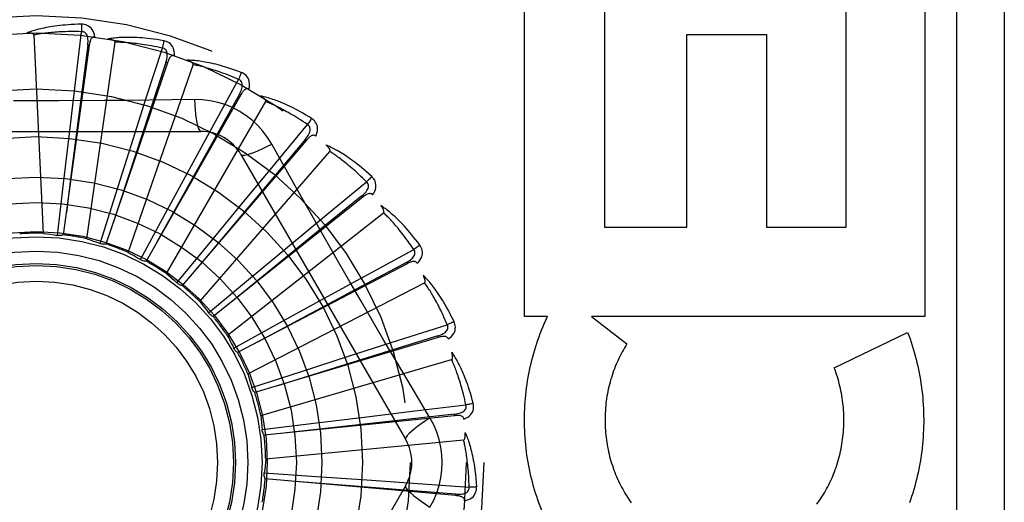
# Model space of a CAD drawing. Header units: inches. Extents: x 0 to 262, y 0 to 169.
# Tile 57 of 256: x 47.746 to 48.365, y 74.825 to 75.129. Entities that reach past the tile are written whole.
import ezdxf

# ---------------------------------------------------------------- set-up
doc = ezdxf.new("R2010")
doc.units = ezdxf.units.IN
doc.header["$LTSCALE"] = 14.384615
doc.header["$MEASUREMENT"] = 0
doc.linetypes.add('HIDDEN', pattern=[0.2, 0.1, -0.1])
doc.layers.add('LEFTHAND_DOOR_ASSEMBLY', color=7, linetype='CONTINUOUS')

msp = doc.modelspace()

# ---------------------------------------------------------------- linework, layer by layer
at = {"layer": 'LEFTHAND_DOOR_ASSEMBLY', "color": 8, "linetype": 'HIDDEN'}
for p, q in [((48.33492, 75.22554), (48.33492, 74.47554)), ((48.36492, 75.22554), (48.36492, 74.47554)), ((48.0634, 74.94248), (48.0634, 75.14833)), ((48.11355, 75.14833), (48.11355, 74.99855)), ((48.26542, 74.99855), (48.26542, 75.14833)), ((48.31505, 75.14833), (48.31505, 74.94248)), ((47.78104, 75.08952), (47.78492, 75.12158)), ((47.76099, 74.99471), (47.75505, 75.11954)), ((47.78819, 74.99124), (47.80598, 75.11494)), ((48.1653, 74.99855), (48.1653, 75.11987)), ((48.1653, 75.11987), (48.21546, 75.11987)), ((48.21546, 75.11987), (48.21546, 74.99855)), ((47.78977, 75.11302), (47.77345, 74.99378)), ((47.78882, 75.11315), (47.77806, 75.02895)), ((47.78977, 75.11302), (47.78882, 75.11315)), ((47.82582, 75.08054), (47.8357, 75.11129)), ((47.83884, 75.10196), (47.80025, 74.98797)), ((47.83884, 75.10196), (47.83793, 75.10227)), ((47.81425, 74.98269), (47.85512, 75.10078)), ((47.77724, 75.05756), (47.78104, 75.08952)), ((47.8681, 75.06325), (47.88361, 75.09157)), ((47.81604, 75.04988), (47.82582, 75.08054)), ((47.88494, 75.08182), (47.82546, 74.97719)), ((47.83821, 74.96935), (47.9007, 75.07758)), ((47.85587, 75.07889), (47.84171, 75.07868)), ((47.88494, 75.08182), (47.8841, 75.08229)), ((47.65297, 75.05887), (47.85986, 75.05887)), ((47.85269, 75.03499), (47.8681, 75.06325)), ((47.90634, 75.03827), (47.92693, 75.06314)), ((47.77354, 75.02598), (47.77724, 75.05756)), ((47.92638, 75.05332), (47.84819, 74.96183)), ((47.92638, 75.05332), (47.92566, 75.05394)), ((47.80643, 75.01957), (47.81604, 75.04988)), ((47.85922, 74.95173), (47.94106, 75.04617)), ((47.88512, 75.04429), (47.98856, 74.86512)), ((47.83752, 75.00705), (47.85269, 75.03499)), ((47.88586, 75.01344), (47.90634, 75.03827)), ((47.77806, 75.02895), (47.77539, 75.00785)), ((47.76979, 74.9934), (47.77354, 75.02598)), ((47.93915, 75.0065), (47.96409, 75.02703)), ((47.79658, 74.98829), (47.80643, 75.01957)), ((47.96169, 75.01749), (47.86759, 74.94245)), ((47.96169, 75.01749), (47.96109, 75.01824)), ((47.86567, 74.98887), (47.88586, 75.01344)), ((47.82193, 74.9782), (47.83752, 75.00705)), ((47.87651, 74.93044), (47.97475, 75.00769)), ((47.91435, 74.986), (47.93915, 75.0065)), ((47.94638, 74.9766), (47.93228, 75.00133)), ((48.11355, 74.99855), (48.1653, 74.99855)), ((48.21546, 74.99855), (48.26542, 74.99855)), ((47.8449, 74.96349), (47.86567, 74.98887)), ((47.88988, 74.96569), (47.91435, 74.986)), ((47.96537, 74.9691), (47.99374, 74.98454)), ((47.98958, 74.97562), (47.88298, 74.91975)), ((47.98958, 74.97562), (47.98913, 74.97647)), ((47.86468, 74.9447), (47.88988, 74.96569)), ((47.93713, 74.95366), (47.96537, 74.9691)), ((47.88947, 74.90627), (48.00054, 74.96353)), ((47.90926, 74.93835), (47.93713, 74.95366)), ((48.07786, 74.94248), (48.0634, 74.94248)), ((48.07571, 74.93773), (48.07786, 74.94248)), ((48.1055, 74.94248), (48.12768, 74.92523)), ((48.31505, 74.94248), (48.1055, 74.94248)), ((47.88055, 74.92251), (47.90926, 74.93835)), ((47.98403, 74.92741), (48.01481, 74.9372)), ((48.00903, 74.92923), (47.89379, 74.89455)), ((48.00903, 74.92923), (48.00876, 74.93015)), ((48.25801, 74.91018), (48.30414, 74.9324)), ((47.88067, 74.92227), (47.88055, 74.92251)), ((47.95338, 74.9176), (47.98403, 74.92741)), ((47.92312, 74.90784), (47.95338, 74.9176)), ((47.89761, 74.88008), (48.01752, 74.91529)), ((47.89192, 74.89772), (47.92312, 74.90784)), ((47.99447, 74.88295), (48.02654, 74.88674)), ((48.00391, 74.87858), (47.99664, 74.89075)), ((48.01936, 74.88), (47.89964, 74.86776)), ((47.93095, 74.87526), (47.96251, 74.87911)), ((47.96251, 74.87911), (47.99447, 74.88295)), ((48.01936, 74.88), (48.01927, 74.88096)), ((47.89841, 74.87122), (47.93095, 74.87526)), ((47.90065, 74.85283), (48.02505, 74.86471)), ((47.89975, 74.84398), (47.93248, 74.84178)), ((47.98856, 74.83595), (47.88512, 74.65679)), ((48.02019, 74.82971), (47.90031, 74.84034)), ((47.93248, 74.84178), (47.96419, 74.83959)), ((47.96419, 74.83959), (47.9963, 74.83731)), ((47.9963, 74.83731), (48.02851, 74.83496)), ((48.02019, 74.82971), (48.02027, 74.83066))]:
    msp.add_line(p, q, dxfattribs=at)
for points in [[(47.78486, 75.12625), (47.78263, 75.12621), (47.7805, 75.12613), (47.77847, 75.12603), (47.77652, 75.12591), (47.77467, 75.12577), (47.7729, 75.12561), (47.77121, 75.12543), (47.7696, 75.12524), (47.76806, 75.12504), (47.76659, 75.12482), (47.76519, 75.1246), (47.76385, 75.12437), (47.76257, 75.12413), (47.76134, 75.12389), (47.76018, 75.12365), (47.75906, 75.1234), (47.758, 75.12314), (47.75699, 75.12288), (47.75602, 75.12262), (47.75511, 75.12235), (47.75423, 75.12209), (47.7534, 75.12182), (47.75261, 75.12155), (47.75185, 75.12128), (47.75113, 75.12101), (47.75045, 75.12074)], [(47.75505, 75.11954), (47.755, 75.11971), (47.75493, 75.11986), (47.75481, 75.11999), (47.75466, 75.1201), (47.75448, 75.1202), (47.7543, 75.12029), (47.75409, 75.12036), (47.75388, 75.12043), (47.75365, 75.12049), (47.75341, 75.12054), (47.75317, 75.12058), (47.75291, 75.12062), (47.75264, 75.12066), (47.75237, 75.12069), (47.75208, 75.12071), (47.75178, 75.12073), (47.75147, 75.12074), (47.75115, 75.12075), (47.75085, 75.12075), (47.75055, 75.12074)], [(47.78492, 75.12158), (47.78307, 75.12162), (47.78129, 75.12164), (47.77959, 75.12165), (47.77796, 75.12164), (47.7764, 75.12161), (47.7749, 75.12158), (47.77347, 75.12153), (47.77209, 75.12147), (47.77078, 75.1214), (47.76951, 75.12132), (47.7683, 75.12124), (47.76714, 75.12115), (47.76602, 75.12105), (47.76495, 75.12095), (47.76392, 75.12085), (47.76294, 75.12074), (47.76199, 75.12063), (47.76109, 75.12051), (47.76022, 75.1204), (47.75938, 75.12028), (47.75858, 75.12016), (47.75781, 75.12004), (47.75708, 75.11992), (47.75637, 75.11979), (47.75569, 75.11967), (47.75505, 75.11954)], [(47.79325, 75.11828), (47.79301, 75.11962), (47.79266, 75.12084), (47.7922, 75.12194), (47.79164, 75.12291), (47.79098, 75.12376), (47.79022, 75.12448), (47.78937, 75.12507), (47.78847, 75.12554), (47.78754, 75.12588), (47.78661, 75.1261), (47.78572, 75.12623), (47.78486, 75.12625)], [(47.78486, 75.12625), (47.7849, 75.12563), (47.78492, 75.12492), (47.78494, 75.12414), (47.78494, 75.12332), (47.78494, 75.12245), (47.78492, 75.12158)], [(47.78882, 75.11315), (47.78893, 75.11418), (47.78899, 75.11516), (47.78899, 75.11609), (47.78893, 75.11698), (47.7888, 75.11781), (47.78862, 75.11858), (47.78836, 75.11929), (47.78804, 75.11992), (47.78765, 75.12045), (47.78718, 75.12089), (47.78666, 75.12122), (47.78609, 75.12144), (47.78551, 75.12156), (47.78491, 75.12158)], [(47.79325, 75.11828), (47.79279, 75.1183), (47.79236, 75.11824), (47.79197, 75.11808), (47.79162, 75.11785), (47.79131, 75.11756), (47.79103, 75.11722), (47.79079, 75.11681), (47.79058, 75.11637), (47.7904, 75.11588), (47.79024, 75.11536), (47.7901, 75.11481), (47.78997, 75.11423), (47.78986, 75.11364), (47.78977, 75.11302)], [(47.83653, 75.11589), (47.83433, 75.11626), (47.83222, 75.11659), (47.8302, 75.11688), (47.82827, 75.11713), (47.82643, 75.11734), (47.82466, 75.11752), (47.82297, 75.11767), (47.82135, 75.11778), (47.8198, 75.11788), (47.81832, 75.11794), (47.81689, 75.11799), (47.81554, 75.11801), (47.81423, 75.11802), (47.81299, 75.11802), (47.8118, 75.118), (47.81065, 75.11796), (47.80956, 75.11792), (47.80852, 75.11785), (47.80752, 75.11778), (47.80657, 75.11769), (47.80566, 75.11759), (47.80479, 75.11749), (47.80397, 75.11737), (47.80317, 75.11725), (47.80242, 75.11712), (47.8017, 75.11699)], [(47.80598, 75.11494), (47.80597, 75.11511), (47.80592, 75.11527), (47.80583, 75.11543), (47.8057, 75.11556), (47.80555, 75.11569), (47.80538, 75.11581), (47.8052, 75.11593), (47.805, 75.11603), (47.80479, 75.11613), (47.80457, 75.11623), (47.80433, 75.11632), (47.80409, 75.11641), (47.80383, 75.11649), (47.80356, 75.11657), (47.80329, 75.11665), (47.803, 75.11672), (47.8027, 75.11679), (47.80238, 75.11686), (47.80205, 75.11693), (47.80171, 75.11699)], [(47.8357, 75.11129), (47.83389, 75.11168), (47.83215, 75.11204), (47.83048, 75.11236), (47.82888, 75.11266), (47.82734, 75.11293), (47.82587, 75.11318), (47.82445, 75.1134), (47.82309, 75.1136), (47.82178, 75.11379), (47.82052, 75.11395), (47.81931, 75.1141), (47.81816, 75.11423), (47.81704, 75.11434), (47.81597, 75.11445), (47.81495, 75.11454), (47.81396, 75.11462), (47.81301, 75.11469), (47.8121, 75.11475), (47.81122, 75.1148), (47.81038, 75.11485), (47.80957, 75.11488), (47.80879, 75.1149), (47.80805, 75.11492), (47.80733, 75.11494), (47.80664, 75.11494), (47.80598, 75.11494)], [(47.83653, 75.11589), (47.83644, 75.11527), (47.83634, 75.11457), (47.83621, 75.11381), (47.83606, 75.113), (47.83588, 75.11215), (47.8357, 75.11129)], [(47.84325, 75.10648), (47.84327, 75.10783), (47.84316, 75.10909), (47.84292, 75.11026), (47.84255, 75.11132), (47.84206, 75.11228), (47.84145, 75.11314), (47.84073, 75.11388), (47.83994, 75.1145), (47.83908, 75.11501), (47.83821, 75.11541), (47.83736, 75.1157), (47.83653, 75.11589)], [(47.83793, 75.10227), (47.83824, 75.10326), (47.83848, 75.10422), (47.83865, 75.10513), (47.83876, 75.10601), (47.8388, 75.10685), (47.83876, 75.10764), (47.83865, 75.10838), (47.83845, 75.10906), (47.83817, 75.10966), (47.83779, 75.11018), (47.83734, 75.1106), (47.83682, 75.11093), (47.83627, 75.11116), (47.8357, 75.11129)], [(47.83793, 75.10227), (47.82785, 75.07162), (47.80482, 75.00141)], [(47.84326, 75.10647), (47.84281, 75.10658), (47.84238, 75.10659), (47.84196, 75.10652), (47.84157, 75.10636), (47.84121, 75.10613), (47.84088, 75.10584), (47.84056, 75.1055), (47.84027, 75.1051), (47.84, 75.10465), (47.83974, 75.10417), (47.8395, 75.10366), (47.83927, 75.10312), (47.83905, 75.10255), (47.83884, 75.10196)], [(47.8853, 75.09593), (47.88321, 75.09672), (47.8812, 75.09744), (47.87928, 75.0981), (47.87743, 75.09871), (47.87566, 75.09927), (47.87395, 75.09978), (47.87232, 75.10024), (47.87075, 75.10067), (47.86925, 75.10105), (47.8678, 75.1014), (47.86642, 75.10171), (47.86509, 75.10199), (47.86381, 75.10225), (47.86259, 75.10248), (47.86141, 75.10268), (47.86029, 75.10287), (47.8592, 75.10303), (47.85817, 75.10316), (47.85718, 75.10328), (47.85622, 75.10337), (47.85531, 75.10345), (47.85444, 75.10351), (47.85361, 75.10355), (47.85281, 75.10358), (47.85204, 75.1036), (47.8513, 75.1036)], [(47.85512, 75.10078), (47.85515, 75.10095), (47.85513, 75.10112), (47.85507, 75.10129), (47.85497, 75.10145), (47.85485, 75.1016), (47.8547, 75.10175), (47.85454, 75.1019), (47.85437, 75.10204), (47.85418, 75.10218), (47.85398, 75.10231), (47.85377, 75.10245), (47.85354, 75.10258), (47.85331, 75.10271), (47.85306, 75.10284), (47.8528, 75.10297), (47.85253, 75.1031), (47.85225, 75.10322), (47.85195, 75.10335), (47.85167, 75.10346), (47.85139, 75.10357)], [(47.88361, 75.09157), (47.88191, 75.0923), (47.88027, 75.09298), (47.8787, 75.09361), (47.87718, 75.09421), (47.87572, 75.09477), (47.87432, 75.09529), (47.87297, 75.09578), (47.87167, 75.09623), (47.87042, 75.09666), (47.86921, 75.09706), (47.86806, 75.09743), (47.86694, 75.09778), (47.86587, 75.0981), (47.86484, 75.09841), (47.86385, 75.09869), (47.8629, 75.09896), (47.86198, 75.09921), (47.86109, 75.09944), (47.86024, 75.09966), (47.85942, 75.09986), (47.85864, 75.10004), (47.85788, 75.10021), (47.85715, 75.10037), (47.85645, 75.10052), (47.85577, 75.10066), (47.85512, 75.10078)], [(47.8853, 75.09593), (47.8851, 75.09534), (47.88486, 75.09468), (47.88459, 75.09396), (47.88429, 75.09319), (47.88396, 75.09238), (47.88361, 75.09157)], [(47.89012, 75.08542), (47.8904, 75.08675), (47.89053, 75.088), (47.89051, 75.08919), (47.89035, 75.09031), (47.89005, 75.09135), (47.88961, 75.0923), (47.88905, 75.09316), (47.88838, 75.09393), (47.88764, 75.09459), (47.88686, 75.09514), (47.88608, 75.09559), (47.8853, 75.09593)], [(47.8841, 75.08229), (47.88459, 75.08321), (47.885, 75.0841), (47.88535, 75.08497), (47.88562, 75.08581), (47.88582, 75.08662), (47.88593, 75.08741), (47.88596, 75.08816), (47.8859, 75.08887), (47.88573, 75.08951), (47.88546, 75.09009), (47.88509, 75.09059), (47.88465, 75.09101), (47.88415, 75.09134), (47.88361, 75.09157)], [(47.89013, 75.08541), (47.8897, 75.0856), (47.88928, 75.0857), (47.88886, 75.0857), (47.88845, 75.08562), (47.88805, 75.08547), (47.88767, 75.08525), (47.8873, 75.08496), (47.88693, 75.08463), (47.88658, 75.08424), (47.88624, 75.08382), (47.8859, 75.08336), (47.88558, 75.08287), (47.88525, 75.08236), (47.88494, 75.08182)], [(47.79916, 75.07824), (47.7707, 75.07808), (47.75647, 75.07807), (47.74223, 75.07808)], [(47.84171, 75.07868), (47.81337, 75.07837), (47.79916, 75.07824)], [(47.8841, 75.08229), (47.8684, 75.0541), (47.8325, 74.98953)], [(47.90445, 75.05085), (47.90185, 75.05505), (47.89891, 75.05897), (47.89564, 75.0626), (47.89206, 75.06593), (47.88819, 75.06893), (47.88406, 75.07157), (47.87971, 75.07382), (47.87518, 75.07568), (47.8705, 75.07713), (47.86571, 75.07815), (47.86083, 75.07874), (47.85587, 75.07889)], [(47.85587, 75.07889), (47.85607, 75.07551), (47.85632, 75.07232), (47.85663, 75.06944), (47.85698, 75.06684), (47.85738, 75.06453), (47.85782, 75.06257), (47.85829, 75.06098), (47.8588, 75.05982), (47.85932, 75.05911), (47.85986, 75.05887)], [(47.92941, 75.06711), (47.92751, 75.06827), (47.92567, 75.06936), (47.92391, 75.07038), (47.92221, 75.07133), (47.92057, 75.07221), (47.919, 75.07303), (47.91748, 75.0738), (47.91602, 75.07451), (47.91462, 75.07517), (47.91327, 75.07578), (47.91196, 75.07635), (47.91071, 75.07688), (47.90951, 75.07737), (47.90835, 75.07783), (47.90723, 75.07826), (47.90616, 75.07865), (47.90513, 75.07901), (47.90414, 75.07934), (47.90319, 75.07964), (47.90227, 75.07991), (47.90139, 75.08016), (47.90054, 75.08038), (47.89973, 75.08059), (47.89895, 75.08077), (47.8982, 75.08093), (47.89748, 75.08107)], [(47.9007, 75.07758), (47.90076, 75.07774), (47.90077, 75.07791), (47.90074, 75.07809), (47.90067, 75.07826), (47.90058, 75.07844), (47.90047, 75.07861), (47.90034, 75.07878), (47.9002, 75.07896), (47.90004, 75.07913), (47.89987, 75.0793), (47.89968, 75.07947), (47.89949, 75.07965), (47.89928, 75.07982), (47.89906, 75.07999), (47.89883, 75.08016), (47.89859, 75.08034), (47.89834, 75.08052), (47.89807, 75.0807), (47.89779, 75.08088), (47.89749, 75.08107)], [(47.92693, 75.06314), (47.9254, 75.06418), (47.92392, 75.06516), (47.92249, 75.06608), (47.92111, 75.06695), (47.91978, 75.06778), (47.91851, 75.06855), (47.91727, 75.06929), (47.91608, 75.06998), (47.91494, 75.07064), (47.91383, 75.07126), (47.91276, 75.07184), (47.91174, 75.07239), (47.91075, 75.07292), (47.90979, 75.07341), (47.90887, 75.07388), (47.90799, 75.07432), (47.90713, 75.07474), (47.90631, 75.07513), (47.90551, 75.0755), (47.90475, 75.07586), (47.90401, 75.07619), (47.9033, 75.0765), (47.90261, 75.0768), (47.90195, 75.07707), (47.90131, 75.07733), (47.9007, 75.07758)], [(47.92941, 75.06711), (47.9291, 75.06657), (47.92874, 75.06596), (47.92834, 75.0653), (47.9279, 75.0646), (47.92742, 75.06388), (47.92693, 75.06314)], [(47.93216, 75.05587), (47.93268, 75.05712), (47.93304, 75.05833), (47.93325, 75.0595), (47.93331, 75.06063), (47.93321, 75.0617), (47.93296, 75.06272), (47.93257, 75.06367), (47.93206, 75.06455), (47.93146, 75.06534), (47.9308, 75.06604), (47.93012, 75.06662), (47.92941, 75.06711)], [(47.92565, 75.05394), (47.9263, 75.05475), (47.92688, 75.05554), (47.92739, 75.05633), (47.92781, 75.0571), (47.92816, 75.05787), (47.92842, 75.05862), (47.92859, 75.05935), (47.92866, 75.06006), (47.92862, 75.06072), (47.92846, 75.06134), (47.9282, 75.0619), (47.92784, 75.0624), (47.92742, 75.06281), (47.92693, 75.06315)], [(47.92566, 75.05394), (47.9049, 75.02923), (47.85743, 74.97262)], [(47.93216, 75.05586), (47.93178, 75.05613), (47.93139, 75.0563), (47.93097, 75.05639), (47.93055, 75.05639), (47.93013, 75.05631), (47.92972, 75.05617), (47.9293, 75.05596), (47.92888, 75.0557), (47.92846, 75.05538), (47.92804, 75.05503), (47.92763, 75.05465), (47.92721, 75.05423), (47.9268, 75.05379), (47.92638, 75.05332)], [(47.88512, 75.04429), (47.88558, 75.04395), (47.88642, 75.04384), (47.88761, 75.04397), (47.88914, 75.04431), (47.89101, 75.04488), (47.8932, 75.04567), (47.89567, 75.04668), (47.8984, 75.04789), (47.90135, 75.04929), (47.90445, 75.05085)], [(47.93228, 75.00133), (47.91831, 75.02608), (47.91138, 75.03843), (47.90445, 75.05085)], [(47.96727, 75.03045), (47.96562, 75.03196), (47.96403, 75.03337), (47.96249, 75.03471), (47.961, 75.03596), (47.95956, 75.03714), (47.95817, 75.03824), (47.95682, 75.03928), (47.95553, 75.04025), (47.95427, 75.04117), (47.95306, 75.04203), (47.95189, 75.04283), (47.95076, 75.04359), (47.94967, 75.0443), (47.94862, 75.04497), (47.94761, 75.0456), (47.94663, 75.04619), (47.94568, 75.04674), (47.94477, 75.04725), (47.94389, 75.04772), (47.94304, 75.04816), (47.94223, 75.04857), (47.94144, 75.04895), (47.94068, 75.04931), (47.93995, 75.04963), (47.93924, 75.04993), (47.93856, 75.05021)], [(47.94106, 75.04617), (47.94115, 75.04632), (47.94119, 75.04648), (47.9412, 75.04666), (47.94116, 75.04685), (47.94111, 75.04704), (47.94103, 75.04723), (47.94094, 75.04742), (47.94083, 75.04762), (47.9407, 75.04782), (47.94057, 75.04802), (47.94042, 75.04822), (47.94026, 75.04843), (47.94009, 75.04864), (47.93991, 75.04885), (47.93972, 75.04906), (47.93952, 75.04928), (47.9393, 75.0495), (47.93907, 75.04973), (47.93883, 75.04997), (47.93857, 75.0502)], [(47.96409, 75.02703), (47.96278, 75.02834), (47.96151, 75.02958), (47.96028, 75.03076), (47.95909, 75.03187), (47.95795, 75.03293), (47.95684, 75.03394), (47.95576, 75.03489), (47.95473, 75.0358), (47.95373, 75.03666), (47.95276, 75.03748), (47.95182, 75.03825), (47.95092, 75.03899), (47.95004, 75.03969), (47.9492, 75.04035), (47.94839, 75.04099), (47.9476, 75.04159), (47.94684, 75.04216), (47.9461, 75.04271), (47.94539, 75.04322), (47.94471, 75.04371), (47.94405, 75.04418), (47.94341, 75.04462), (47.94279, 75.04504), (47.94219, 75.04544), (47.94162, 75.04581), (47.94106, 75.04617)], [(47.96727, 75.03045), (47.96687, 75.02998), (47.9664, 75.02945), (47.96588, 75.02888), (47.96531, 75.02828), (47.96471, 75.02766), (47.96409, 75.02703)], [(47.96784, 75.0189), (47.96859, 75.02003), (47.96918, 75.02115), (47.9696, 75.02226), (47.96987, 75.02336), (47.96998, 75.02443), (47.96993, 75.02547), (47.96972, 75.02649), (47.96939, 75.02745), (47.96895, 75.02833), (47.96843, 75.02914), (47.96787, 75.02984), (47.96727, 75.03045)], [(47.96109, 75.01824), (47.96188, 75.01891), (47.9626, 75.01958), (47.96324, 75.02025), (47.96381, 75.02093), (47.96429, 75.02162), (47.96469, 75.02231), (47.965, 75.02299), (47.9652, 75.02367), (47.96528, 75.02433), (47.96525, 75.02497), (47.96509, 75.02557), (47.96484, 75.02613), (47.9645, 75.02662), (47.96408, 75.02703)], [(47.96109, 75.01824), (47.93603, 74.9979), (47.87871, 74.95129)], [(47.96784, 75.01889), (47.96752, 75.01923), (47.96717, 75.01947), (47.96678, 75.01963), (47.96636, 75.01971), (47.96594, 75.01972), (47.9655, 75.01965), (47.96505, 75.01953), (47.96459, 75.01935), (47.96412, 75.01912), (47.96364, 75.01886), (47.96316, 75.01856), (47.96267, 75.01823), (47.96218, 75.01787), (47.96169, 75.01749)], [(47.99751, 74.9873), (47.99618, 74.98909), (47.99488, 74.99078), (47.99362, 74.99238), (47.99239, 74.99389), (47.9912, 74.99532), (47.99005, 74.99667), (47.98892, 74.99794), (47.98783, 74.99914), (47.98677, 75.00028), (47.98575, 75.00135), (47.98475, 75.00237), (47.98378, 75.00332), (47.98285, 75.00423), (47.98194, 75.00508), (47.98107, 75.00589), (47.98022, 75.00665), (47.97939, 75.00737), (47.9786, 75.00805), (47.97782, 75.00868), (47.97707, 75.00927), (47.97635, 75.00983), (47.97565, 75.01035), (47.97497, 75.01084), (47.97431, 75.0113), (47.97367, 75.01173), (47.97306, 75.01213)], [(47.97475, 75.00769), (47.97486, 75.00782), (47.97494, 75.00797), (47.97497, 75.00815), (47.97498, 75.00833), (47.97496, 75.00853), (47.97492, 75.00874), (47.97486, 75.00894), (47.97479, 75.00916), (47.97471, 75.00938), (47.97461, 75.0096), (47.97451, 75.00983), (47.97439, 75.01006), (47.97426, 75.0103), (47.97412, 75.01054), (47.97398, 75.01078), (47.97382, 75.01104), (47.97365, 75.0113), (47.97347, 75.01156), (47.97329, 75.01181), (47.97312, 75.01205)], [(47.99374, 74.98454), (47.9927, 74.98607), (47.99168, 74.98753), (47.9907, 74.98892), (47.98975, 74.99024), (47.98882, 74.9915), (47.98792, 74.99269), (47.98705, 74.99384), (47.9862, 74.99492), (47.98538, 74.99596), (47.98459, 74.99694), (47.98382, 74.99788), (47.98307, 74.99877), (47.98234, 74.99963), (47.98164, 75.00044), (47.98096, 75.00122), (47.9803, 75.00196), (47.97966, 75.00266), (47.97904, 75.00333), (47.97845, 75.00398), (47.97787, 75.00459), (47.9773, 75.00517), (47.97676, 75.00572), (47.97623, 75.00625), (47.97572, 75.00676), (47.97523, 75.00724), (47.97475, 75.00769)], [(47.76099, 74.99471), (47.7632, 74.99444), (47.7654, 74.99412), (47.7676, 74.99378), (47.76979, 74.9934)], [(47.77345, 74.99378), (47.77286, 74.99357), (47.77226, 74.99342), (47.77164, 74.99333), (47.77101, 74.99329), (47.7704, 74.99332), (47.76979, 74.9934)], [(47.78819, 74.99124), (47.79031, 74.99055), (47.79242, 74.98983), (47.79451, 74.98907), (47.79658, 74.98829)], [(47.80025, 74.98797), (47.79963, 74.98787), (47.79902, 74.98784), (47.79839, 74.98787), (47.79777, 74.98795), (47.79717, 74.98809), (47.79658, 74.98829)], [(47.98913, 74.97647), (47.99003, 74.97698), (47.99087, 74.9775), (47.99163, 74.97804), (47.99231, 74.9786), (47.99291, 74.97919), (47.99343, 74.97979), (47.99387, 74.9804), (47.99419, 74.98103), (47.9944, 74.98166), (47.99449, 74.98229), (47.99445, 74.98292), (47.9943, 74.98351), (47.99406, 74.98405), (47.99373, 74.98454)], [(47.99751, 74.9873), (47.99702, 74.98691), (47.99646, 74.98648), (47.99585, 74.98602), (47.99518, 74.98554), (47.99446, 74.98504), (47.99374, 74.98454)], [(47.99588, 74.97584), (47.99683, 74.97681), (47.99762, 74.9778), (47.99825, 74.97881), (47.99872, 74.97984), (47.99903, 74.98087), (47.99917, 74.98191), (47.99917, 74.98294), (47.99902, 74.98394), (47.99875, 74.9849), (47.9984, 74.98579), (47.99798, 74.98659), (47.99751, 74.9873)], [(47.81425, 74.98269), (47.8162, 74.98161), (47.81813, 74.9805), (47.82004, 74.97936), (47.82193, 74.9782)], [(47.82546, 74.97719), (47.82484, 74.97721), (47.82423, 74.9773), (47.82362, 74.97744), (47.82303, 74.97764), (47.82246, 74.97789), (47.82193, 74.9782)], [(47.98913, 74.97647), (47.96068, 74.96125), (47.89556, 74.92633)], [(47.97499, 74.92737), (47.96062, 74.95194), (47.95349, 74.96426), (47.94638, 74.9766)], [(47.99588, 74.97584), (47.99563, 74.97623), (47.99533, 74.97654), (47.99498, 74.97677), (47.99458, 74.97692), (47.99417, 74.97701), (47.99373, 74.97703), (47.99326, 74.97699), (47.99277, 74.9769), (47.99227, 74.97677), (47.99175, 74.9766), (47.99122, 74.97639), (47.99068, 74.97616), (47.99013, 74.9759), (47.98958, 74.97562)], [(47.83821, 74.96935), (47.83992, 74.96792), (47.84161, 74.96647), (47.84327, 74.96499), (47.8449, 74.96349)], [(48.01903, 74.9392), (48.01806, 74.94121), (48.01711, 74.94312), (48.01618, 74.94493), (48.01526, 74.94664), (48.01436, 74.94827), (48.01348, 74.94981), (48.01262, 74.95128), (48.01177, 74.95266), (48.01095, 74.95398), (48.01014, 74.95523), (48.00936, 74.95641), (48.00859, 74.95753), (48.00784, 74.9586), (48.00712, 74.95961), (48.00641, 74.96057), (48.00572, 74.96148), (48.00505, 74.96234), (48.00439, 74.96315), (48.00375, 74.96392), (48.00313, 74.96465), (48.00252, 74.96533), (48.00193, 74.96597), (48.00136, 74.96658), (48.0008, 74.96716), (48.00025, 74.9677), (47.99972, 74.96821)], [(48.00054, 74.96353), (48.00068, 74.96364), (48.00078, 74.96377), (48.00085, 74.96394), (48.00089, 74.96412), (48.00091, 74.96432), (48.00091, 74.96452), (48.00089, 74.96474), (48.00087, 74.96496), (48.00082, 74.96519), (48.00077, 74.96543), (48.00071, 74.96568), (48.00064, 74.96593), (48.00056, 74.96618), (48.00047, 74.96645), (48.00037, 74.96672), (48.00027, 74.96699), (48.00015, 74.96728), (48.00002, 74.96758), (47.99988, 74.96788), (47.99973, 74.9682)], [(47.84819, 74.96183), (47.84758, 74.96197), (47.847, 74.96217), (47.84642, 74.96243), (47.84588, 74.96274), (47.84537, 74.96309), (47.8449, 74.96349)], [(48.01481, 74.9372), (48.01408, 74.9389), (48.01336, 74.94053), (48.01266, 74.94208), (48.01197, 74.94356), (48.0113, 74.94497), (48.01064, 74.94631), (48.01, 74.9476), (48.00938, 74.94882), (48.00877, 74.94999), (48.00817, 74.95111), (48.00759, 74.95218), (48.00703, 74.9532), (48.00648, 74.95418), (48.00594, 74.95511), (48.00542, 74.956), (48.00491, 74.95685), (48.00442, 74.95766), (48.00394, 74.95844), (48.00347, 74.95918), (48.00302, 74.95989), (48.00258, 74.96057), (48.00215, 74.96122), (48.00173, 74.96184), (48.00132, 74.96243), (48.00093, 74.96299), (48.00054, 74.96353)], [(47.85922, 74.95173), (47.86063, 74.95), (47.86201, 74.94825), (47.86336, 74.94649), (47.86468, 74.9447)], [(47.86759, 74.94245), (47.86702, 74.94271), (47.86649, 74.94301), (47.86597, 74.94337), (47.8655, 74.94378), (47.86507, 74.94422), (47.86468, 74.9447)], [(48.00876, 74.93015), (48.00974, 74.93048), (48.01066, 74.93084), (48.01151, 74.93123), (48.01228, 74.93165), (48.01299, 74.9321), (48.01361, 74.93259), (48.01415, 74.93312), (48.01459, 74.93367), (48.01491, 74.93425), (48.01512, 74.93486), (48.0152, 74.93548), (48.01517, 74.93609), (48.01504, 74.93667), (48.01481, 74.93721)], [(48.01903, 74.9392), (48.01848, 74.93891), (48.01785, 74.93859), (48.01716, 74.93826), (48.01641, 74.93791), (48.01562, 74.93756), (48.01481, 74.9372)], [(48.01527, 74.92826), (48.01639, 74.92903), (48.01735, 74.92985), (48.01816, 74.93073), (48.01881, 74.93164), (48.01931, 74.9326), (48.01965, 74.93359), (48.01984, 74.93461), (48.01988, 74.93562), (48.0198, 74.93661), (48.01962, 74.93755), (48.01937, 74.93841), (48.01903, 74.9392)], [(48.06967, 74.8334), (48.06906, 74.83551), (48.06847, 74.83764), (48.06792, 74.83979), (48.06739, 74.84194), (48.0669, 74.84411), (48.06644, 74.84629), (48.06601, 74.84848), (48.06561, 74.85067), (48.06524, 74.85288), (48.0649, 74.85509), (48.0646, 74.8573), (48.06432, 74.85952), (48.06408, 74.86175), (48.06388, 74.86397), (48.0637, 74.86621), (48.06356, 74.86844), (48.06344, 74.87068), (48.06336, 74.87293), (48.06332, 74.87517), (48.0633, 74.87741), (48.06332, 74.87966), (48.06337, 74.8819), (48.06346, 74.88414), (48.06357, 74.88638), (48.06372, 74.88862), (48.0639, 74.89085), (48.06411, 74.89308), (48.06436, 74.8953), (48.06463, 74.89752), (48.06494, 74.89973), (48.06528, 74.90193), (48.06565, 74.90413), (48.06606, 74.90631), (48.06649, 74.90849), (48.06695, 74.91066), (48.06745, 74.91282), (48.06798, 74.91496), (48.06853, 74.9171), (48.06912, 74.91923), (48.06974, 74.92134), (48.07038, 74.92344), (48.07106, 74.92553), (48.07176, 74.92761), (48.0725, 74.92967), (48.07326, 74.93171), (48.07405, 74.93373), (48.07486, 74.93574), (48.07571, 74.93773)], [(47.87651, 74.93044), (47.87722, 74.92914), (47.87791, 74.92783), (47.87859, 74.92651), (47.87926, 74.92518), (47.87991, 74.92385), (47.88055, 74.92251)], [(48.00876, 74.93015), (47.97794, 74.92059), (47.90739, 74.89862)], [(48.01527, 74.92825), (48.01509, 74.92868), (48.01486, 74.92904), (48.01455, 74.92934), (48.0142, 74.92956), (48.01381, 74.92973), (48.01338, 74.92983), (48.01291, 74.92988), (48.01242, 74.92989), (48.0119, 74.92985), (48.01135, 74.92978), (48.0108, 74.92968), (48.01022, 74.92955), (48.00964, 74.92941), (48.00903, 74.92923)], [(48.30414, 74.9324), (48.30491, 74.93036), (48.30564, 74.92829), (48.30635, 74.92622), (48.30703, 74.92412), (48.30769, 74.92201), (48.30831, 74.91988), (48.3089, 74.91774), (48.30947, 74.91559), (48.31, 74.91343), (48.3105, 74.91125), (48.31097, 74.90906), (48.31142, 74.90687), (48.31182, 74.90467), (48.3122, 74.90246), (48.31255, 74.90024), (48.31286, 74.89801), (48.31314, 74.89578), (48.3134, 74.89354), (48.31361, 74.8913), (48.3138, 74.88905), (48.31395, 74.8868), (48.31407, 74.88455), (48.31416, 74.88229), (48.31422, 74.88003), (48.31424, 74.87777), (48.31423, 74.87551), (48.31419, 74.87325), (48.31412, 74.87099), (48.31401, 74.86873), (48.31387, 74.86647), (48.3137, 74.86422), (48.3135, 74.86197), (48.31326, 74.85973), (48.31299, 74.85749), (48.31269, 74.85526), (48.31236, 74.85303), (48.312, 74.85082), (48.3116, 74.84861), (48.31118, 74.84641), (48.31072, 74.84423), (48.31023, 74.84205), (48.30971, 74.83988), (48.30916, 74.83773), (48.30858, 74.83559), (48.30797, 74.83346), (48.30734, 74.83134), (48.30667, 74.82924), (48.30597, 74.82716), (48.30525, 74.82509)], [(47.99664, 74.89075), (47.98221, 74.91513), (47.97499, 74.92737)], [(48.12768, 74.92523), (48.12693, 74.92402), (48.12619, 74.92278), (48.12547, 74.92153), (48.12476, 74.92026), (48.12408, 74.91898), (48.12341, 74.91767), (48.12277, 74.91636), (48.12214, 74.91502), (48.12153, 74.91367), (48.12095, 74.91231), (48.12039, 74.91094), (48.11985, 74.90955), (48.11933, 74.90816), (48.11884, 74.90675), (48.11837, 74.90534), (48.11792, 74.90391), (48.11749, 74.90248), (48.11709, 74.90103), (48.11671, 74.89958), (48.11636, 74.89811), (48.11602, 74.89664), (48.11572, 74.89516), (48.11543, 74.89367), (48.11518, 74.89218), (48.11494, 74.89068), (48.11473, 74.88917), (48.11455, 74.88766), (48.11439, 74.88614), (48.11425, 74.88463), (48.11415, 74.88311), (48.11406, 74.88158), (48.114, 74.88006), (48.11397, 74.87853), (48.11396, 74.877), (48.11398, 74.87547), (48.11402, 74.87394), (48.11409, 74.87241), (48.11419, 74.87088), (48.1143, 74.86936), (48.11445, 74.86784), (48.11462, 74.86632), (48.11481, 74.86481), (48.11503, 74.8633), (48.11527, 74.8618), (48.11554, 74.8603), (48.11584, 74.85881), (48.11615, 74.85733), (48.11649, 74.85586), (48.11686, 74.85439), (48.11725, 74.85293), (48.11766, 74.85148), (48.1181, 74.85004), (48.11856, 74.84861), (48.11904, 74.84719), (48.11954, 74.84578), (48.12007, 74.84439), (48.12062, 74.84301), (48.12119, 74.84164), (48.12178, 74.84028), (48.12239, 74.83894), (48.12302, 74.83762), (48.12368, 74.83631), (48.12435, 74.83501), (48.12504, 74.83373), (48.12575, 74.83247), (48.12648, 74.83123), (48.12722, 74.83), (48.12799, 74.82879), (48.12877, 74.8276), (48.12956, 74.82643), (48.13038, 74.82527)], [(47.88298, 74.91975), (47.88251, 74.92008), (47.88207, 74.92045), (47.88166, 74.92086), (47.88129, 74.9213), (47.88096, 74.92177), (47.88067, 74.92227)], [(48.01752, 74.91529), (48.01767, 74.91537), (48.0178, 74.91548), (48.01789, 74.91563), (48.01797, 74.9158), (48.01803, 74.91599), (48.01806, 74.91619), (48.01809, 74.91641), (48.0181, 74.91663), (48.01811, 74.91687), (48.0181, 74.91711), (48.01809, 74.91736), (48.01806, 74.91762), (48.01803, 74.91789), (48.018, 74.91816), (48.01795, 74.91845), (48.0179, 74.91874), (48.01784, 74.91905), (48.01777, 74.91936), (48.0177, 74.91966), (48.01762, 74.91994)], [(48.03107, 74.8879), (48.0305, 74.89005), (48.02992, 74.89211), (48.02934, 74.89406), (48.02877, 74.89592), (48.02819, 74.89769), (48.02762, 74.89937), (48.02705, 74.90097), (48.02649, 74.90249), (48.02593, 74.90394), (48.02537, 74.90532), (48.02482, 74.90663), (48.02428, 74.90787), (48.02375, 74.90906), (48.02323, 74.91019), (48.02271, 74.91127), (48.02221, 74.91229), (48.02171, 74.91327), (48.02122, 74.91419), (48.02074, 74.91506), (48.02026, 74.91589), (48.0198, 74.91668), (48.01934, 74.91742), (48.01889, 74.91813), (48.01845, 74.9188), (48.01802, 74.91944), (48.0176, 74.92004)], [(48.02654, 74.88674), (48.02614, 74.88855), (48.02575, 74.89028), (48.02535, 74.89193), (48.02496, 74.89351), (48.02456, 74.89502), (48.02418, 74.89647), (48.02379, 74.89785), (48.02341, 74.89917), (48.02303, 74.90044), (48.02266, 74.90165), (48.02229, 74.90281), (48.02193, 74.90392), (48.02157, 74.90498), (48.02122, 74.90599), (48.02088, 74.90697), (48.02054, 74.9079), (48.02021, 74.90879), (48.01989, 74.90965), (48.01957, 74.91046), (48.01926, 74.91125), (48.01895, 74.912), (48.01865, 74.91272), (48.01836, 74.9134), (48.01807, 74.91406), (48.01779, 74.91469), (48.01752, 74.91529)], [(48.26052, 74.85177), (48.26093, 74.85322), (48.26131, 74.85469), (48.26167, 74.85616), (48.262, 74.85764), (48.26231, 74.85913), (48.2626, 74.86063), (48.26286, 74.86213), (48.2631, 74.86364), (48.26331, 74.86515), (48.2635, 74.86667), (48.26366, 74.86819), (48.26379, 74.86971), (48.26391, 74.87124), (48.26399, 74.87277), (48.26405, 74.87431), (48.26409, 74.87584), (48.2641, 74.87738), (48.26408, 74.87892), (48.26404, 74.88045), (48.26397, 74.88199), (48.26388, 74.88352), (48.26376, 74.88505), (48.26362, 74.88658), (48.26345, 74.8881), (48.26326, 74.88962), (48.26304, 74.89114), (48.2628, 74.89265), (48.26253, 74.89416), (48.26224, 74.89566), (48.26192, 74.89716), (48.26158, 74.89865), (48.26121, 74.90013), (48.26082, 74.9016), (48.26041, 74.90306), (48.25997, 74.90451), (48.25951, 74.90594), (48.25903, 74.90737), (48.25853, 74.90878), (48.25801, 74.91018)], [(47.88947, 74.90627), (47.89013, 74.90414), (47.89076, 74.90201), (47.89136, 74.89987), (47.89192, 74.89772)], [(47.89379, 74.89455), (47.89336, 74.895), (47.89297, 74.89548), (47.89263, 74.89601), (47.89234, 74.89656), (47.8921, 74.89713), (47.89192, 74.89772)], [(48.01926, 74.88096), (48.02029, 74.8811), (48.02126, 74.88127), (48.02217, 74.88149), (48.02301, 74.88176), (48.02379, 74.88207), (48.02449, 74.88244), (48.02512, 74.88285), (48.02566, 74.88331), (48.02609, 74.88382), (48.0264, 74.88437), (48.0266, 74.88497), (48.02668, 74.88557), (48.02666, 74.88616), (48.02654, 74.88674)], [(48.0253, 74.87787), (48.02654, 74.87841), (48.02764, 74.87904), (48.0286, 74.87974), (48.02942, 74.88052), (48.03009, 74.88137), (48.03061, 74.88227), (48.03099, 74.88323), (48.03123, 74.88422), (48.03133, 74.88521), (48.03133, 74.88616), (48.03124, 74.88706), (48.03107, 74.8879)], [(48.03107, 74.8879), (48.03047, 74.88772), (48.02979, 74.88752), (48.02905, 74.88733), (48.02825, 74.88713), (48.0274, 74.88693), (48.02654, 74.88674)], [(47.89761, 74.88008), (47.89786, 74.87787), (47.89807, 74.87565), (47.89826, 74.87344), (47.89841, 74.87122)], [(48.01927, 74.88096), (47.98719, 74.8774), (47.91377, 74.86918)], [(48.0253, 74.87786), (48.02521, 74.87832), (48.02504, 74.87871), (48.0248, 74.87906), (48.0245, 74.87935), (48.02414, 74.87958), (48.02374, 74.87977), (48.02329, 74.87991), (48.02281, 74.88001), (48.02229, 74.88007), (48.02175, 74.8801), (48.02118, 74.88011), (48.02059, 74.88009), (48.01999, 74.88006), (48.01936, 74.88)], [(48.00391, 74.87858), (48.00107, 74.87672), (47.99844, 74.87491), (47.9961, 74.8732), (47.99402, 74.8716), (47.99222, 74.8701), (47.99074, 74.86874), (47.98961, 74.86753), (47.98885, 74.86652), (47.9885, 74.8657), (47.98856, 74.86512)], [(48.01166, 74.85054), (48.01144, 74.85541), (48.01078, 74.86025), (48.0097, 74.86502), (48.00819, 74.86969), (48.00625, 74.87422), (48.00391, 74.87858)], [(47.89964, 74.86776), (47.8993, 74.86828), (47.89901, 74.86883), (47.89877, 74.86941), (47.89859, 74.87001), (47.89847, 74.87061), (47.89841, 74.87122)], [(48.02505, 74.86471), (48.02522, 74.86475), (48.02536, 74.86484), (48.02549, 74.86496), (48.02559, 74.86512), (48.02568, 74.86529), (48.02576, 74.86549), (48.02583, 74.86569), (48.02588, 74.86591), (48.02593, 74.86614), (48.02597, 74.86638), (48.026, 74.86663), (48.02603, 74.86689), (48.02605, 74.86715), (48.02607, 74.86743), (48.02608, 74.86772), (48.02608, 74.86801), (48.02608, 74.86833), (48.02607, 74.86864), (48.02606, 74.86895), (48.02604, 74.86926)], [(48.02603, 74.86934), (48.02633, 74.86867), (48.02664, 74.86797), (48.02694, 74.86723), (48.02725, 74.86645), (48.02755, 74.86564), (48.02786, 74.86478), (48.02816, 74.86388), (48.02847, 74.86294), (48.02878, 74.86194), (48.02908, 74.8609), (48.02938, 74.85981), (48.02968, 74.85866), (48.02998, 74.85746), (48.03027, 74.8562), (48.03056, 74.85489), (48.03085, 74.8535), (48.03113, 74.85205), (48.0314, 74.85054)], [(48.02851, 74.83496), (48.02846, 74.83681), (48.0284, 74.83859), (48.02832, 74.84029), (48.02824, 74.84191), (48.02814, 74.84347), (48.02803, 74.84497), (48.02791, 74.8464), (48.02779, 74.84777), (48.02766, 74.84908), (48.02752, 74.85034), (48.02738, 74.85155), (48.02723, 74.8527), (48.02708, 74.85381), (48.02693, 74.85488), (48.02678, 74.8559), (48.02662, 74.85688), (48.02647, 74.85782), (48.02631, 74.85872), (48.02615, 74.85958), (48.026, 74.86041), (48.02584, 74.8612), (48.02568, 74.86196), (48.02552, 74.86269), (48.02537, 74.86339), (48.02521, 74.86406), (48.02505, 74.86471)], [(47.90065, 74.85283), (47.90048, 74.85061), (47.90027, 74.84839), (47.90003, 74.84618), (47.89975, 74.84398)], [(48.00391, 74.82249), (48.00625, 74.82685), (48.00818, 74.83137), (48.0097, 74.83605), (48.01078, 74.84083), (48.01144, 74.84566), (48.01166, 74.85054)], [(48.0314, 74.85054), (48.0318, 74.8481), (48.03216, 74.84562), (48.03247, 74.84309), (48.03275, 74.84052), (48.03298, 74.83791), (48.03317, 74.83524)], [(48.24713, 74.82437), (48.24795, 74.82551), (48.24876, 74.82667), (48.24955, 74.82784), (48.25032, 74.82904), (48.25108, 74.83025), (48.25182, 74.83149), (48.25254, 74.83274), (48.25325, 74.834), (48.25393, 74.83528), (48.2546, 74.83658), (48.25524, 74.8379), (48.25587, 74.83923), (48.25647, 74.84057), (48.25705, 74.84192), (48.25762, 74.84329), (48.25816, 74.84468), (48.25867, 74.84607), (48.25917, 74.84748), (48.25964, 74.8489), (48.26009, 74.85033), (48.26052, 74.85177)], [(47.90031, 74.84034), (47.90007, 74.84092), (47.89989, 74.84151), (47.89977, 74.84212), (47.89971, 74.84275), (47.8997, 74.84336), (47.89975, 74.84398)], [(48.02027, 74.83066), (47.98811, 74.83324), (47.91445, 74.83907)], [(47.98856, 74.83595), (47.9885, 74.83538), (47.98883, 74.8346), (47.98953, 74.83363), (47.99059, 74.83248), (47.99202, 74.83115), (47.9938, 74.82965), (47.99591, 74.82801), (47.99832, 74.82625), (48.00101, 74.8244), (48.00391, 74.82249)], [(48.02561, 74.82648), (48.02561, 74.82694), (48.02552, 74.82737), (48.02535, 74.82775), (48.0251, 74.8281), (48.0248, 74.82839), (48.02444, 74.82865), (48.02403, 74.82887), (48.02357, 74.82906), (48.02307, 74.82922), (48.02255, 74.82935), (48.02199, 74.82947), (48.02141, 74.82956), (48.02081, 74.82964), (48.02019, 74.82971)], [(48.02027, 74.83067), (48.02131, 74.8306), (48.02229, 74.8306), (48.02322, 74.83064), (48.0241, 74.83074), (48.02492, 74.8309), (48.02569, 74.83113), (48.02638, 74.83141), (48.027, 74.83176), (48.02751, 74.83218), (48.02793, 74.83267), (48.02823, 74.83321), (48.02843, 74.83379), (48.02852, 74.83438), (48.02851, 74.83497)], [(48.02561, 74.82649), (48.02694, 74.82679), (48.02813, 74.82719), (48.02921, 74.8277), (48.03016, 74.82831), (48.03098, 74.82902), (48.03166, 74.82981), (48.03221, 74.83068), (48.03263, 74.8316), (48.03293, 74.83255), (48.03311, 74.83349), (48.03319, 74.83439), (48.03317, 74.83524)], [(48.03317, 74.83524), (48.03256, 74.83518), (48.03185, 74.83512), (48.03108, 74.83507), (48.03026, 74.83502), (48.02939, 74.83499), (48.02851, 74.83496)], [(48.08218, 74.80364), (48.08116, 74.80549), (48.08018, 74.80735), (48.07921, 74.80924), (48.07827, 74.81115), (48.07736, 74.81308), (48.07647, 74.81504), (48.0756, 74.81701), (48.07476, 74.819), (48.07395, 74.82101), (48.07316, 74.82304), (48.07241, 74.82509), (48.07168, 74.82714), (48.07098, 74.82922), (48.07031, 74.8313), (48.06967, 74.8334)]]:
    msp.add_lwpolyline(points, dxfattribs=at)
for radius in [0.28125, 0.27028, 0.235, 0.205, 0.17959, 0.1635, 0.14525, 0.142, 0.133, 0.12525, 0.124, 0.114]:
    msp.add_circle((47.75642, 74.85054), radius, dxfattribs=at)
for centre, radius, start, end in [((47.85986, 75.0297), 0.02917, 30, 90), ((47.75642, 74.85054), 0.14425, 88.18255, 94.1288), ((47.75642, 74.85054), 0.14425, 77.27346, 83.21971), ((47.75642, 74.85054), 0.14425, 66.36437, 72.31062), ((47.75642, 74.85054), 0.14425, 55.45528, 61.40153), ((47.75642, 74.85054), 0.14425, 44.54619, 50.49244), ((47.75642, 74.85054), 0.14425, 33.6371, 39.58335), ((47.75642, 74.85054), 0.14425, 22.72801, 28.67426), ((47.75642, 74.85054), 0.14425, 11.81892, 17.76516), ((47.75642, 74.85054), 0.14425, 0.90983, 6.85607), ((47.9633, 74.85054), 0.02917, 330, 30), ((47.75642, 74.85054), 0.14425, 350.00074, 355.94698)]:
    msp.add_arc(centre, radius, start, end, dxfattribs=at)

doc.saveas('drawing.dxf')
